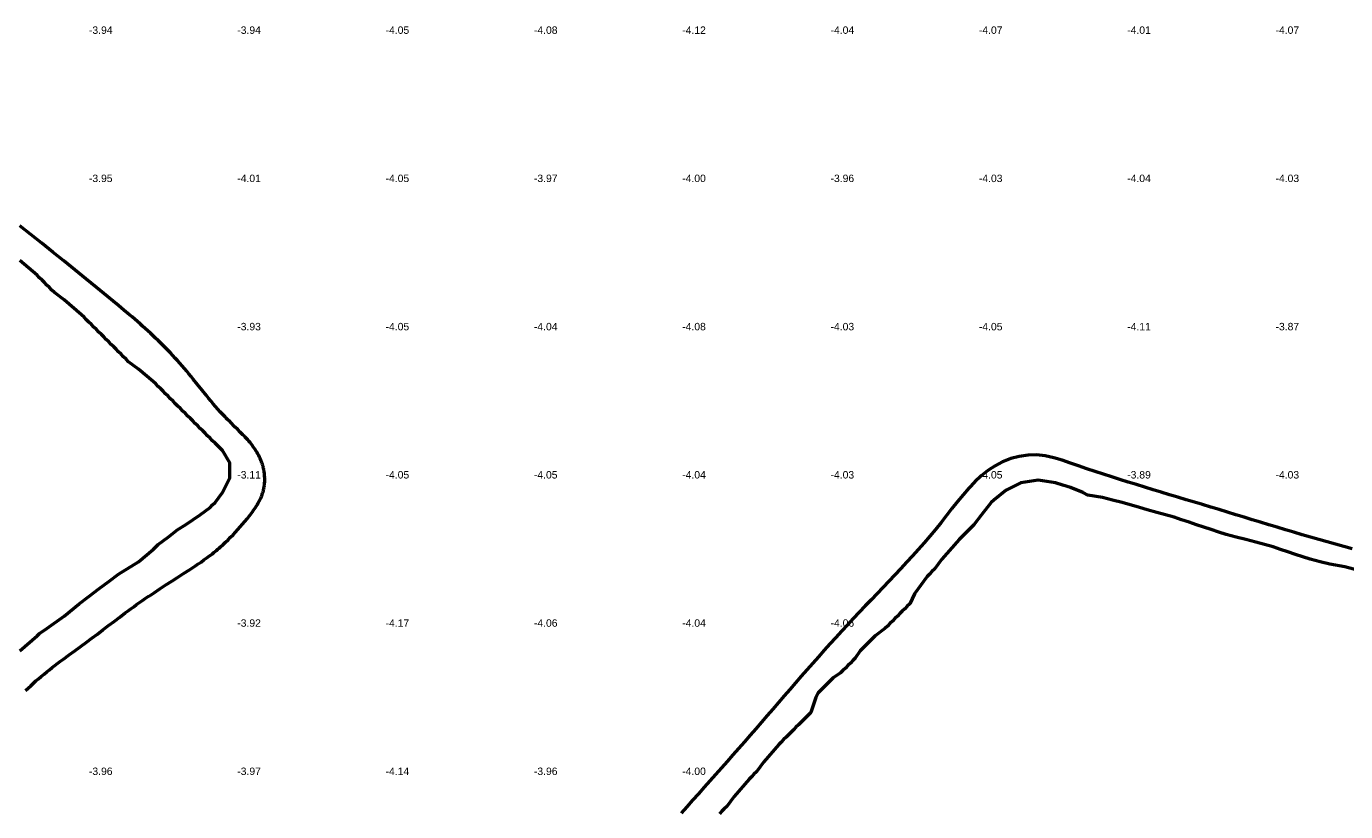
# Model space of a CAD drawing. Header units: metres. Extents: x 239209 to 240490, y 582227 to 583974.
# Tile 28 of 42: x 239857 to 240124, y 582569 to 582728. Entities that reach past the tile are written whole.
import ezdxf

# ---------------------------------------------------------------- set-up
doc = ezdxf.new("R2010")
doc.units = ezdxf.units.M
for name, color, linetype, lineweight in [('B-WE-GW-WATERGANG_BODEM-G', 90, 'Continuous', 18), ('B-WE-SURFACE-GRENS-G', 150, 'Continuous', 18), ('TM-SURFACE-TIN-LABELPeiling axel', 7, 'Continuous', 18)]:
    doc.layers.add(name, color=color, linetype=linetype, lineweight=lineweight)
doc.styles.get("Standard").update_dxf_attribs({"font": 'arial.ttf'})

# ---------------------------------------------------------------- blocks, each defined once
blk = doc.blocks.new('*U352')
at = {"layer": 'TM-SURFACE-TIN-LABELPeiling axel', "color": 7, "linetype": 'Continuous', "lineweight": 18, "insert": (239869.99, 582577.09, -3.96), "char_height": 1.5, "attachment_point": 4}
blk.add_mtext('{\\fArial|b0|i0|c0|p34;-3.96}', dxfattribs=at)
blk = doc.blocks.new('*U353')
at = {"layer": 'TM-SURFACE-TIN-LABELPeiling axel', "color": 7, "linetype": 'Continuous', "lineweight": 18, "insert": (239869.99, 582697.09, -3.95), "char_height": 1.5, "attachment_point": 4}
blk.add_mtext('{\\fArial|b0|i0|c0|p34;-3.95}', dxfattribs=at)
blk = doc.blocks.new('*U354')
at = {"layer": 'TM-SURFACE-TIN-LABELPeiling axel', "color": 7, "linetype": 'Continuous', "lineweight": 18, "insert": (239869.99, 582727.09, -3.94), "char_height": 1.5, "attachment_point": 4}
blk.add_mtext('{\\fArial|b0|i0|c0|p34;-3.94}', dxfattribs=at)
blk = doc.blocks.new('*U375')
at = {"layer": 'TM-SURFACE-TIN-LABELPeiling axel', "color": 7, "linetype": 'Continuous', "lineweight": 18, "insert": (239899.99, 582577.09, -3.97), "char_height": 1.5, "attachment_point": 4}
blk.add_mtext('{\\fArial|b0|i0|c0|p34;-3.97}', dxfattribs=at)
blk = doc.blocks.new('*U376')
at = {"layer": 'TM-SURFACE-TIN-LABELPeiling axel', "color": 7, "linetype": 'Continuous', "lineweight": 18, "insert": (239899.99, 582607.09, -3.92), "char_height": 1.5, "attachment_point": 4}
blk.add_mtext('{\\fArial|b0|i0|c0|p34;-3.92}', dxfattribs=at)
blk = doc.blocks.new('*U377')
at = {"layer": 'TM-SURFACE-TIN-LABELPeiling axel', "color": 7, "linetype": 'Continuous', "lineweight": 18, "insert": (239899.99, 582637.09, -3.11), "char_height": 1.5, "attachment_point": 4}
blk.add_mtext('{\\fArial|b0|i0|c0|p34;-3.11}', dxfattribs=at)
blk = doc.blocks.new('*U378')
at = {"layer": 'TM-SURFACE-TIN-LABELPeiling axel', "color": 7, "linetype": 'Continuous', "lineweight": 18, "insert": (239899.99, 582667.09, -3.93), "char_height": 1.5, "attachment_point": 4}
blk.add_mtext('{\\fArial|b0|i0|c0|p34;-3.93}', dxfattribs=at)
blk = doc.blocks.new('*U379')
at = {"layer": 'TM-SURFACE-TIN-LABELPeiling axel', "color": 7, "linetype": 'Continuous', "lineweight": 18, "insert": (239899.99, 582697.09, -4.01), "char_height": 1.5, "attachment_point": 4}
blk.add_mtext('{\\fArial|b0|i0|c0|p34;-4.01}', dxfattribs=at)
blk = doc.blocks.new('*U380')
at = {"layer": 'TM-SURFACE-TIN-LABELPeiling axel', "color": 7, "linetype": 'Continuous', "lineweight": 18, "insert": (239899.99, 582727.09, -3.94), "char_height": 1.5, "attachment_point": 4}
blk.add_mtext('{\\fArial|b0|i0|c0|p34;-3.94}', dxfattribs=at)
blk = doc.blocks.new('*U400')
at = {"layer": 'TM-SURFACE-TIN-LABELPeiling axel', "color": 7, "linetype": 'Continuous', "lineweight": 18, "insert": (239929.99, 582577.09, -4.14), "char_height": 1.5, "attachment_point": 4}
blk.add_mtext('{\\fArial|b0|i0|c0|p34;-4.14}', dxfattribs=at)
blk = doc.blocks.new('*U401')
at = {"layer": 'TM-SURFACE-TIN-LABELPeiling axel', "color": 7, "linetype": 'Continuous', "lineweight": 18, "insert": (239929.99, 582607.09, -4.17), "char_height": 1.5, "attachment_point": 4}
blk.add_mtext('{\\fArial|b0|i0|c0|p34;-4.17}', dxfattribs=at)
blk = doc.blocks.new('*U402')
at = {"layer": 'TM-SURFACE-TIN-LABELPeiling axel', "color": 7, "linetype": 'Continuous', "lineweight": 18, "insert": (239929.99, 582637.09, -4.05), "char_height": 1.5, "attachment_point": 4}
blk.add_mtext('{\\fArial|b0|i0|c0|p34;-4.05}', dxfattribs=at)
blk = doc.blocks.new('*U403')
at = {"layer": 'TM-SURFACE-TIN-LABELPeiling axel', "color": 7, "linetype": 'Continuous', "lineweight": 18, "insert": (239929.99, 582667.09, -4.05), "char_height": 1.5, "attachment_point": 4}
blk.add_mtext('{\\fArial|b0|i0|c0|p34;-4.05}', dxfattribs=at)
blk = doc.blocks.new('*U404')
at = {"layer": 'TM-SURFACE-TIN-LABELPeiling axel', "color": 7, "linetype": 'Continuous', "lineweight": 18, "insert": (239929.99, 582697.09, -4.05), "char_height": 1.5, "attachment_point": 4}
blk.add_mtext('{\\fArial|b0|i0|c0|p34;-4.05}', dxfattribs=at)
blk = doc.blocks.new('*U405')
at = {"layer": 'TM-SURFACE-TIN-LABELPeiling axel', "color": 7, "linetype": 'Continuous', "lineweight": 18, "insert": (239929.99, 582727.09, -4.05), "char_height": 1.5, "attachment_point": 4}
blk.add_mtext('{\\fArial|b0|i0|c0|p34;-4.05}', dxfattribs=at)
blk = doc.blocks.new('*U424')
at = {"layer": 'TM-SURFACE-TIN-LABELPeiling axel', "color": 7, "linetype": 'Continuous', "lineweight": 18, "insert": (239959.99, 582577.09, -3.96), "char_height": 1.5, "attachment_point": 4}
blk.add_mtext('{\\fArial|b0|i0|c0|p34;-3.96}', dxfattribs=at)
blk = doc.blocks.new('*U425')
at = {"layer": 'TM-SURFACE-TIN-LABELPeiling axel', "color": 7, "linetype": 'Continuous', "lineweight": 18, "insert": (239959.99, 582607.09, -4.06), "char_height": 1.5, "attachment_point": 4}
blk.add_mtext('{\\fArial|b0|i0|c0|p34;-4.06}', dxfattribs=at)
blk = doc.blocks.new('*U426')
at = {"layer": 'TM-SURFACE-TIN-LABELPeiling axel', "color": 7, "linetype": 'Continuous', "lineweight": 18, "insert": (239959.99, 582637.09, -4.05), "char_height": 1.5, "attachment_point": 4}
blk.add_mtext('{\\fArial|b0|i0|c0|p34;-4.05}', dxfattribs=at)
blk = doc.blocks.new('*U427')
at = {"layer": 'TM-SURFACE-TIN-LABELPeiling axel', "color": 7, "linetype": 'Continuous', "lineweight": 18, "insert": (239959.99, 582667.09, -4.04), "char_height": 1.5, "attachment_point": 4}
blk.add_mtext('{\\fArial|b0|i0|c0|p34;-4.04}', dxfattribs=at)
blk = doc.blocks.new('*U428')
at = {"layer": 'TM-SURFACE-TIN-LABELPeiling axel', "color": 7, "linetype": 'Continuous', "lineweight": 18, "insert": (239959.99, 582697.09, -3.97), "char_height": 1.5, "attachment_point": 4}
blk.add_mtext('{\\fArial|b0|i0|c0|p34;-3.97}', dxfattribs=at)
blk = doc.blocks.new('*U429')
at = {"layer": 'TM-SURFACE-TIN-LABELPeiling axel', "color": 7, "linetype": 'Continuous', "lineweight": 18, "insert": (239959.99, 582727.09, -4.08), "char_height": 1.5, "attachment_point": 4}
blk.add_mtext('{\\fArial|b0|i0|c0|p34;-4.08}', dxfattribs=at)
blk = doc.blocks.new('*U448')
at = {"layer": 'TM-SURFACE-TIN-LABELPeiling axel', "color": 7, "linetype": 'Continuous', "lineweight": 18, "insert": (239989.99, 582577.09, -4), "char_height": 1.5, "attachment_point": 4}
blk.add_mtext('{\\fArial|b0|i0|c0|p34;-4.00}', dxfattribs=at)
blk = doc.blocks.new('*U449')
at = {"layer": 'TM-SURFACE-TIN-LABELPeiling axel', "color": 7, "linetype": 'Continuous', "lineweight": 18, "insert": (239989.99, 582607.09, -4.04), "char_height": 1.5, "attachment_point": 4}
blk.add_mtext('{\\fArial|b0|i0|c0|p34;-4.04}', dxfattribs=at)
blk = doc.blocks.new('*U450')
at = {"layer": 'TM-SURFACE-TIN-LABELPeiling axel', "color": 7, "linetype": 'Continuous', "lineweight": 18, "insert": (239989.99, 582637.09, -4.04), "char_height": 1.5, "attachment_point": 4}
blk.add_mtext('{\\fArial|b0|i0|c0|p34;-4.04}', dxfattribs=at)
blk = doc.blocks.new('*U451')
at = {"layer": 'TM-SURFACE-TIN-LABELPeiling axel', "color": 7, "linetype": 'Continuous', "lineweight": 18, "insert": (239989.99, 582667.09, -4.08), "char_height": 1.5, "attachment_point": 4}
blk.add_mtext('{\\fArial|b0|i0|c0|p34;-4.08}', dxfattribs=at)
blk = doc.blocks.new('*U452')
at = {"layer": 'TM-SURFACE-TIN-LABELPeiling axel', "color": 7, "linetype": 'Continuous', "lineweight": 18, "insert": (239989.99, 582697.09, -4), "char_height": 1.5, "attachment_point": 4}
blk.add_mtext('{\\fArial|b0|i0|c0|p34;-4.00}', dxfattribs=at)
blk = doc.blocks.new('*U453')
at = {"layer": 'TM-SURFACE-TIN-LABELPeiling axel', "color": 7, "linetype": 'Continuous', "lineweight": 18, "insert": (239989.99, 582727.09, -4.12), "char_height": 1.5, "attachment_point": 4}
blk.add_mtext('{\\fArial|b0|i0|c0|p34;-4.12}', dxfattribs=at)
blk = doc.blocks.new('*U468')
at = {"layer": 'TM-SURFACE-TIN-LABELPeiling axel', "color": 7, "linetype": 'Continuous', "lineweight": 18, "insert": (240019.99, 582607.09, -4.06), "char_height": 1.5, "attachment_point": 4}
blk.add_mtext('{\\fArial|b0|i0|c0|p34;-4.06}', dxfattribs=at)
blk = doc.blocks.new('*U469')
at = {"layer": 'TM-SURFACE-TIN-LABELPeiling axel', "color": 7, "linetype": 'Continuous', "lineweight": 18, "insert": (240019.99, 582637.09, -4.03), "char_height": 1.5, "attachment_point": 4}
blk.add_mtext('{\\fArial|b0|i0|c0|p34;-4.03}', dxfattribs=at)
blk = doc.blocks.new('*U470')
at = {"layer": 'TM-SURFACE-TIN-LABELPeiling axel', "color": 7, "linetype": 'Continuous', "lineweight": 18, "insert": (240019.99, 582667.09, -4.03), "char_height": 1.5, "attachment_point": 4}
blk.add_mtext('{\\fArial|b0|i0|c0|p34;-4.03}', dxfattribs=at)
blk = doc.blocks.new('*U471')
at = {"layer": 'TM-SURFACE-TIN-LABELPeiling axel', "color": 7, "linetype": 'Continuous', "lineweight": 18, "insert": (240019.99, 582697.09, -3.96), "char_height": 1.5, "attachment_point": 4}
blk.add_mtext('{\\fArial|b0|i0|c0|p34;-3.96}', dxfattribs=at)
blk = doc.blocks.new('*U472')
at = {"layer": 'TM-SURFACE-TIN-LABELPeiling axel', "color": 7, "linetype": 'Continuous', "lineweight": 18, "insert": (240019.99, 582727.09, -4.04), "char_height": 1.5, "attachment_point": 4}
blk.add_mtext('{\\fArial|b0|i0|c0|p34;-4.04}', dxfattribs=at)
blk = doc.blocks.new('*U486')
at = {"layer": 'TM-SURFACE-TIN-LABELPeiling axel', "color": 7, "linetype": 'Continuous', "lineweight": 18, "insert": (240049.99, 582637.09, -4.05), "char_height": 1.5, "attachment_point": 4}
blk.add_mtext('{\\fArial|b0|i0|c0|p34;-4.05}', dxfattribs=at)
blk = doc.blocks.new('*U487')
at = {"layer": 'TM-SURFACE-TIN-LABELPeiling axel', "color": 7, "linetype": 'Continuous', "lineweight": 18, "insert": (240049.99, 582667.09, -4.05), "char_height": 1.5, "attachment_point": 4}
blk.add_mtext('{\\fArial|b0|i0|c0|p34;-4.05}', dxfattribs=at)
blk = doc.blocks.new('*U488')
at = {"layer": 'TM-SURFACE-TIN-LABELPeiling axel', "color": 7, "linetype": 'Continuous', "lineweight": 18, "insert": (240049.99, 582697.09, -4.03), "char_height": 1.5, "attachment_point": 4}
blk.add_mtext('{\\fArial|b0|i0|c0|p34;-4.03}', dxfattribs=at)
blk = doc.blocks.new('*U489')
at = {"layer": 'TM-SURFACE-TIN-LABELPeiling axel', "color": 7, "linetype": 'Continuous', "lineweight": 18, "insert": (240049.99, 582727.09, -4.07), "char_height": 1.5, "attachment_point": 4}
blk.add_mtext('{\\fArial|b0|i0|c0|p34;-4.07}', dxfattribs=at)
blk = doc.blocks.new('*U506')
at = {"layer": 'TM-SURFACE-TIN-LABELPeiling axel', "color": 7, "linetype": 'Continuous', "lineweight": 18, "insert": (240079.99, 582637.09, -3.89), "char_height": 1.5, "attachment_point": 4}
blk.add_mtext('{\\fArial|b0|i0|c0|p34;-3.89}', dxfattribs=at)
blk = doc.blocks.new('*U507')
at = {"layer": 'TM-SURFACE-TIN-LABELPeiling axel', "color": 7, "linetype": 'Continuous', "lineweight": 18, "insert": (240079.99, 582667.09, -4.11), "char_height": 1.5, "attachment_point": 4}
blk.add_mtext('{\\fArial|b0|i0|c0|p34;-4.11}', dxfattribs=at)
blk = doc.blocks.new('*U508')
at = {"layer": 'TM-SURFACE-TIN-LABELPeiling axel', "color": 7, "linetype": 'Continuous', "lineweight": 18, "insert": (240079.99, 582697.09, -4.04), "char_height": 1.5, "attachment_point": 4}
blk.add_mtext('{\\fArial|b0|i0|c0|p34;-4.04}', dxfattribs=at)
blk = doc.blocks.new('*U509')
at = {"layer": 'TM-SURFACE-TIN-LABELPeiling axel', "color": 7, "linetype": 'Continuous', "lineweight": 18, "insert": (240079.99, 582727.09, -4.01), "char_height": 1.5, "attachment_point": 4}
blk.add_mtext('{\\fArial|b0|i0|c0|p34;-4.01}', dxfattribs=at)
blk = doc.blocks.new('*U533')
at = {"layer": 'TM-SURFACE-TIN-LABELPeiling axel', "color": 7, "linetype": 'Continuous', "lineweight": 18, "insert": (240109.99, 582637.09, -4.03), "char_height": 1.5, "attachment_point": 4}
blk.add_mtext('{\\fArial|b0|i0|c0|p34;-4.03}', dxfattribs=at)
blk = doc.blocks.new('*U534')
at = {"layer": 'TM-SURFACE-TIN-LABELPeiling axel', "color": 7, "linetype": 'Continuous', "lineweight": 18, "insert": (240109.99, 582667.09, -3.87), "char_height": 1.5, "attachment_point": 4}
blk.add_mtext('{\\fArial|b0|i0|c0|p34;-3.87}', dxfattribs=at)
blk = doc.blocks.new('*U535')
at = {"layer": 'TM-SURFACE-TIN-LABELPeiling axel', "color": 7, "linetype": 'Continuous', "lineweight": 18, "insert": (240109.99, 582697.09, -4.03), "char_height": 1.5, "attachment_point": 4}
blk.add_mtext('{\\fArial|b0|i0|c0|p34;-4.03}', dxfattribs=at)
blk = doc.blocks.new('*U536')
at = {"layer": 'TM-SURFACE-TIN-LABELPeiling axel', "color": 7, "linetype": 'Continuous', "lineweight": 18, "insert": (240109.99, 582727.09, -4.07), "char_height": 1.5, "attachment_point": 4}
blk.add_mtext('{\\fArial|b0|i0|c0|p34;-4.07}', dxfattribs=at)

msp = doc.modelspace()

# ---------------------------------------------------------------- linework, layer by layer
at = {"layer": 'B-WE-GW-WATERGANG_BODEM-G', "lineweight": 50}
for points in [[(239857.15, 582593.48, -3.97), (239858.21, 582594.42, -3.94), (239859.28, 582595.37, -3.93), (239859.81, 582595.83, -3.95), (239860.35, 582596.3, -3.96), (239860.9, 582596.75, -3.95), (239861.45, 582597.2, -3.93), (239862, 582597.65, -3.94), (239862.56, 582598.09, -3.94), (239863.12, 582598.52, -3.92), (239863.69, 582598.95, -3.91), (239864.25, 582599.38, -3.92), (239864.82, 582599.81, -3.9), (239865.96, 582600.65, -3.87), (239867.11, 582601.49, -3.89), (239869.41, 582603.16, -3.86), (239870.55, 582604.01, -3.85), (239871.69, 582604.86, -3.89), (239872.82, 582605.72, -3.89), (239873.95, 582606.58, -3.88), (239875.08, 582607.44, -3.9), (239876.21, 582608.3, -3.92), (239877.35, 582609.15, -3.95), (239877.92, 582609.58, -3.95), (239878.49, 582610, -3.96), (239879.06, 582610.41, -3.96), (239879.64, 582610.83, -3.98), (239880.22, 582611.24, -3.99), (239880.8, 582611.64, -3.99), (239881.39, 582612.05, -3.98), (239881.97, 582612.45, -3.97), (239882.56, 582612.84, -3.97), (239883.15, 582613.24, -3.96), (239884.34, 582614.02, -3.98), (239885.53, 582614.8, -3.95), (239886.73, 582615.57, -3.94), (239887.92, 582616.33, -3.93), (239889.12, 582617.1, -3.96), (239890.32, 582617.87, -3.97), (239890.91, 582618.26, -3.94), (239891.51, 582618.65, -3.94), (239892.1, 582619.05, -3.95), (239892.68, 582619.45, -3.94), (239893.26, 582619.86, -3.94), (239893.83, 582620.28, -3.95), (239894.12, 582620.49, -3.95), (239894.4, 582620.7, -3.98), (239894.68, 582620.92, -4), (239894.95, 582621.14, -4.04), (239895.23, 582621.36, -4.06), (239895.5, 582621.59, -4.08), (239895.78, 582621.81, -4.09), (239896.05, 582622.04, -4.09), (239896.32, 582622.27, -4.05), (239896.58, 582622.51, -4.01), (239897.11, 582622.98, -3.93), (239897.63, 582623.46, -3.83), (239898.14, 582623.95, -3.82), (239898.64, 582624.45, -3.8), (239899.14, 582624.96, -3.78), (239899.63, 582625.48, -3.75), (239900.11, 582626.01, -3.74), (239900.59, 582626.54, -3.69), (239901.06, 582627.08, -3.67), (239901.52, 582627.63, -3.56), (239901.97, 582628.19, -3.45), (239902.42, 582628.76, -3.46), (239902.64, 582629.05, -3.53), (239902.86, 582629.34, -3.58), (239903.07, 582629.63, -3.61), (239903.28, 582629.92, -3.62), (239903.49, 582630.22, -3.63), (239903.69, 582630.51, -3.65), (239903.88, 582630.82, -3.66), (239904.07, 582631.12, -3.68), (239904.25, 582631.43, -3.7), (239904.42, 582631.74, -3.73), (239904.58, 582632.06, -3.77), (239904.74, 582632.38, -3.8), (239904.81, 582632.54, -3.81), (239904.88, 582632.71, -3.82), (239904.94, 582632.87, -3.83), (239905, 582633.03, -3.84), (239905.06, 582633.2, -3.85), (239905.12, 582633.37, -3.86), (239905.17, 582633.54, -3.87), (239905.22, 582633.71, -3.88), (239905.27, 582633.88, -3.89), (239905.31, 582634.05, -3.9), (239905.35, 582634.23, -3.9), (239905.39, 582634.4, -3.9), (239905.42, 582634.58, -3.9), (239905.45, 582634.75, -3.9), (239905.47, 582634.93, -3.91), (239905.49, 582635.11, -3.91), (239905.51, 582635.29, -3.92), (239905.52, 582635.47, -3.93), (239905.54, 582635.65, -3.94), (239905.54, 582635.83, -3.94), (239905.55, 582636.01, -3.95), (239905.55, 582636.19, -3.95), (239905.55, 582636.37, -3.95), (239905.54, 582636.55, -3.95), (239905.53, 582636.73, -3.95), (239905.52, 582636.92, -3.95), (239905.51, 582637.1, -3.95), (239905.49, 582637.28, -3.94), (239905.47, 582637.46, -3.94), (239905.44, 582637.64, -3.93), (239905.41, 582637.82, -3.92), (239905.38, 582637.99, -3.92), (239905.35, 582638.17, -3.91), (239905.31, 582638.35, -3.91), (239905.27, 582638.52, -3.9), (239905.23, 582638.7, -3.89), (239905.19, 582638.87, -3.88), (239905.14, 582639.05, -3.88), (239905.09, 582639.22, -3.88), (239905.03, 582639.39, -3.88), (239904.98, 582639.55, -3.88), (239904.92, 582639.72, -3.87), (239904.85, 582639.89, -3.87), (239904.79, 582640.05, -3.86), (239904.65, 582640.37, -3.86), (239904.5, 582640.69, -3.85), (239904.35, 582641.01, -3.85), (239904.18, 582641.31, -3.83), (239904, 582641.62, -3.82), (239903.82, 582641.91, -3.81), (239903.63, 582642.21, -3.8), (239903.43, 582642.5, -3.79), (239903.22, 582642.78, -3.78), (239903.01, 582643.07, -3.78), (239902.79, 582643.34, -3.79), (239902.57, 582643.62, -3.8), (239902.34, 582643.89, -3.79), (239902.1, 582644.16, -3.78), (239901.86, 582644.43, -3.78), (239901.62, 582644.7, -3.79), (239901.37, 582644.96, -3.79), (239901.12, 582645.22, -3.8), (239900.61, 582645.74, -3.83), (239900.09, 582646.25, -3.86), (239899.57, 582646.76, -3.85), (239898.53, 582647.79, -3.96), (239898.01, 582648.3, -4.03), (239897.76, 582648.56, -4.02), (239897.51, 582648.82, -4.02), (239897.01, 582649.35, -4.01), (239896.52, 582649.88, -3.99), (239896.04, 582650.42, -3.96), (239895.57, 582650.96, -3.9), (239895.11, 582651.5, -3.82), (239894.65, 582652.05, -3.73), (239894.2, 582652.6, -3.63), (239893.75, 582653.15, -3.59), (239892.86, 582654.25, -3.54), (239891.98, 582655.36, -3.47), (239891.1, 582656.46, -3.68), (239890.66, 582657.01, -3.76), (239890.21, 582657.55, -3.79), (239889.76, 582658.1, -3.84), (239889.31, 582658.63, -3.87), (239888.85, 582659.17, -3.89), (239888.39, 582659.7, -3.9), (239887.92, 582660.22, -3.9), (239887.44, 582660.74, -3.9), (239886.96, 582661.26, -3.91), (239886.48, 582661.77, -3.94), (239885.99, 582662.28, -3.95), (239885.49, 582662.78, -3.94), (239884.99, 582663.29, -3.94), (239884.49, 582663.78, -3.95), (239883.98, 582664.28, -3.95), (239883.47, 582664.77, -3.97), (239882.95, 582665.25, -4), (239882.43, 582665.74, -4), (239881.91, 582666.22, -3.99), (239881.38, 582666.7, -3.98), (239880.85, 582667.17, -3.97), (239880.32, 582667.64, -3.98), (239879.78, 582668.11, -4.01), (239879.25, 582668.58, -4.08), (239878.71, 582669.05, -4.11), (239878.16, 582669.51, -4.1), (239877.07, 582670.44, -4.07), (239875.98, 582671.35, -4.05), (239874.87, 582672.27, -4.01), (239873.77, 582673.17, -3.96), (239871.55, 582674.98, -4.03), (239869.33, 582676.78, -4.03), (239867.11, 582678.58, -3.99), (239864.9, 582680.38, -4.04), (239862.68, 582682.17, -4), (239860.47, 582683.96, -3.99), (239858.25, 582685.73, -3.95), (239856.04, 582687.5, -3.95)], [(240125.51, 582622.11, -3.87), (240123.81, 582622.57, -3.87), (240122.12, 582623.04, -3.89), (240120.43, 582623.51, -3.88), (240118.75, 582623.99, -3.86), (240117.06, 582624.48, -3.88), (240115.38, 582624.97, -3.86), (240113.69, 582625.47, -3.89), (240112.01, 582625.97, -3.89), (240110.33, 582626.48, -3.89), (240108.65, 582626.98, -3.92), (240106.98, 582627.49, -3.89), (240105.3, 582628, -4.02), (240103.62, 582628.51, -3.99), (240101.95, 582629.03, -3.94), (240100.27, 582629.54, -3.92), (240098.6, 582630.05, -3.9), (240096.92, 582630.56, -3.87), (240095.25, 582631.06, -3.97), (240093.58, 582631.57, -3.91), (240091.91, 582632.07, -3.93), (240090.23, 582632.57, -3.9), (240088.56, 582633.07, -3.89), (240086.89, 582633.58, -3.87), (240085.22, 582634.08, -3.85), (240083.54, 582634.59, -3.86), (240081.87, 582635.11, -3.87), (240080.2, 582635.62, -3.87), (240078.53, 582636.15, -3.89), (240076.86, 582636.68, -3.88), (240075.18, 582637.22, -3.87), (240073.51, 582637.77, -3.89), (240071.84, 582638.33, -3.83), (240070.16, 582638.89, -3.82), (240068.49, 582639.47, -3.83), (240066.81, 582640.05, -3.84), (240065.13, 582640.56, -3.82), (240063.42, 582640.94, -3.8), (240061.69, 582641.14, -3.92), (240059.93, 582641.1, -3.92), (240058.17, 582640.84, -3.88), (240056.45, 582640.38, -3.89), (240054.8, 582639.73, -3.91), (240053.26, 582638.92, -3.91), (240051.82, 582637.97, -3.91), (240050.46, 582636.88, -3.94), (240049.19, 582635.69, -3.92), (240047.97, 582634.41, -3.92), (240046.8, 582633.07, -3.94), (240045.66, 582631.68, -3.93), (240044.55, 582630.27, -3.92), (240043.44, 582628.84, -3.91), (240042.33, 582627.43, -3.88), (240041.2, 582626.04, -3.78), (240040.06, 582624.68, -3.78), (240038.9, 582623.33, -3.8), (240037.74, 582622.01, -3.8), (240036.56, 582620.7, -3.76), (240035.38, 582619.4, -3.72), (240034.19, 582618.12, -3.68), (240032.99, 582616.85, -3.71), (240031.79, 582615.58, -3.69), (240030.59, 582614.32, -3.7), (240029.39, 582613.07, -3.8), (240028.18, 582611.81, -3.82), (240026.98, 582610.56, -3.87), (240025.78, 582609.3, -3.89), (240024.58, 582608.03, -3.96), (240023.4, 582606.76, -4.02), (240022.21, 582605.48, -4.04), (240021.04, 582604.19, -4.04), (240019.86, 582602.9, -4.01), (240018.7, 582601.59, -3.96), (240017.53, 582600.28, -3.94), (240016.38, 582598.97, -3.93), (240015.22, 582597.65, -3.87), (240014.07, 582596.33, -3.82), (240012.92, 582595, -3.85), (240011.77, 582593.68, -3.89), (240010.62, 582592.35, -3.87), (240009.47, 582591.02, -3.86), (240008.32, 582589.69, -3.84), (240007.17, 582588.36, -3.86), (240006.02, 582587.03, -3.93), (240004.87, 582585.7, -3.87), (240003.72, 582584.38, -3.87), (240002.56, 582583.06, -3.85), (240001.4, 582581.74, -3.85), (240000.24, 582580.42, -3.85), (239999.08, 582579.11, -3.86), (239997.91, 582577.8, -3.86), (239996.75, 582576.48, -3.87), (239995.59, 582575.17, -3.87), (239994.42, 582573.86, -3.87), (239993.26, 582572.55, -3.86), (239992.1, 582571.23, -3.88), (239990.95, 582569.92, -3.85), (239989.79, 582568.6, -3.82)]]:
    msp.add_polyline3d(points, dxfattribs=at)
at = {"layer": 'B-WE-SURFACE-GRENS-G', "linetype": 'ByBlock', "lineweight": 50}
for points in [[(239856, 582601.5, -2.87), (239859.5, 582604.5, -2.8), (239860, 582605, -2.76), (239861.5, 582606, -2.74), (239865, 582608.5, -2.79), (239868, 582611, -2.8), (239870, 582612.5, -2.82), (239872, 582614, -2.85), (239874, 582615.5, -2.8), (239876, 582617, -2.75), (239880, 582619.5, -2.88), (239883, 582622, -2.93), (239883.5, 582622.5, -2.88), (239884, 582623, -2.83), (239886, 582624.5, -2.85), (239888, 582626, -2.86), (239889.5, 582627, -2.85), (239891, 582628, -2.85), (239892.5, 582629, -2.88), (239894.5, 582630.5, -2.88), (239895, 582631, -2.86), (239895.5, 582631.5, -2.83), (239897, 582633.5, -2.71), (239898.5, 582636.5, -2.71), (239898.5, 582639.5, -2.82), (239897, 582642, -2.75), (239896.5, 582642.5, -2.73), (239896, 582643, -2.72), (239895.5, 582643.5, -2.73), (239895, 582644, -2.74), (239894.5, 582644.5, -2.75), (239894, 582645, -2.75), (239893.5, 582645.5, -2.76), (239893, 582646, -2.77), (239892.5, 582646.5, -2.73), (239892, 582647, -2.69), (239891.5, 582647.5, -2.72), (239891, 582648, -2.74), (239890.5, 582648.5, -2.76), (239890, 582649, -2.78), (239889.5, 582649.5, -2.75), (239889, 582650, -2.73), (239888.5, 582650.5, -2.73), (239888, 582651, -2.73), (239887.5, 582651.5, -2.73), (239887, 582652, -2.73), (239886.5, 582652.5, -2.73), (239886, 582653, -2.73), (239885.5, 582653.5, -2.74), (239885, 582654, -2.75), (239884.5, 582654.5, -2.76), (239884, 582655, -2.78), (239883.5, 582655.5, -2.77), (239883, 582656, -2.76), (239880, 582658.5, -2.71), (239878, 582660, -2.67), (239877.5, 582660.5, -2.67), (239877, 582661, -2.66), (239876.5, 582661.5, -2.69), (239876, 582662, -2.71), (239875.5, 582662.5, -2.72), (239875, 582663, -2.73), (239874.5, 582663.5, -2.74), (239874, 582664, -2.75), (239873.5, 582664.5, -2.76), (239873, 582665, -2.78), (239872.5, 582665.5, -2.75), (239872, 582666, -2.73), (239871.5, 582666.5, -2.73), (239871, 582667, -2.72), (239870.5, 582667.5, -2.73), (239870, 582668, -2.75), (239869.5, 582668.5, -2.73), (239869, 582669, -2.7), (239868.5, 582669.5, -2.7), (239865, 582672.5, -2.69), (239863, 582674, -2.69), (239862.5, 582674.5, -2.69), (239862, 582675, -2.69), (239861.5, 582675.5, -2.71), (239861, 582676, -2.72), (239860.5, 582676.5, -2.73), (239860, 582677, -2.74), (239859.5, 582677.5, -2.73), (239856, 582680.5, -2.74)], [(240127.5, 582617.5, -2.78), (240124, 582618.5, -2.76), (240121, 582619, -2.77), (240119, 582619.5, -2.75), (240117, 582620, -2.72), (240115.5, 582620.5, -2.82), (240114, 582621, -2.91), (240112.5, 582621.5, -2.82), (240111, 582622, -2.73), (240109.5, 582622.5, -2.83), (240106, 582623.5, -2.83), (240104, 582624, -2.73), (240102, 582624.5, -2.75), (240100, 582625, -2.78), (240098.5, 582625.5, -2.73), (240097, 582626, -2.68), (240095.5, 582626.5, -2.75), (240094, 582627, -2.82), (240092.5, 582627.5, -2.73), (240091, 582628, -2.63), (240089.5, 582628.5, -2.71), (240086, 582629.5, -2.79), (240084, 582630, -2.78), (240082.5, 582630.5, -2.78), (240079, 582631.5, -2.75), (240077, 582632, -2.7), (240075, 582632.5, -2.71), (240072, 582633, -2.63), (240071, 582633.5, -2.68), (240068.5, 582634.5, -2.66), (240067, 582635, -2.59), (240065.5, 582635.5, -2.58), (240062, 582636, -2.61), (240058.5, 582635.5, -2.61), (240055.5, 582634, -2.69), (240053, 582632, -2.87), (240052.5, 582631.5, -2.8), (240050.5, 582629, -2.77), (240049, 582627, -2.82), (240048.5, 582626.5, -2.83), (240048, 582626, -2.85), (240047.5, 582625.5, -2.83), (240047, 582625, -2.81), (240046.5, 582624.5, -2.81), (240046, 582624, -2.82), (240045.5, 582623.5, -2.79), (240042.5, 582620, -2.73), (240041, 582618, -2.75), (240040.5, 582617.5, -2.8), (240040, 582617, -2.85), (240039.5, 582616.5, -2.93), (240037, 582613, -2.94), (240036.5, 582612, -2.91), (240036, 582611, -2.88), (240035.5, 582610.5, -2.89), (240035, 582610, -2.89), (240034.5, 582609.5, -2.87), (240034, 582609, -2.85), (240033.5, 582608.5, -2.83), (240033, 582608, -2.81), (240032.5, 582607.5, -2.79), (240032, 582607, -2.77), (240031.5, 582606.5, -2.76), (240031, 582606, -2.75), (240029, 582604.5, -2.8), (240026, 582601.5, -2.83), (240025, 582600, -2.82), (240024.5, 582599.5, -2.83), (240024, 582599, -2.85), (240023.5, 582598.5, -2.87), (240023, 582598, -2.89), (240022.5, 582597.5, -2.89), (240022, 582597, -2.89), (240020.5, 582596, -2.95), (240017.5, 582593, -3.02), (240017, 582592, -3), (240016, 582589, -2.9), (240015.5, 582588.5, -2.9), (240015, 582588, -2.9), (240014.5, 582587.5, -2.9), (240014, 582587, -2.89), (240013.5, 582586.5, -2.88), (240013, 582586, -2.88), (240012.5, 582585.5, -2.87), (240012, 582585, -2.86), (240011.5, 582584.5, -2.88), (240011, 582584, -2.89), (240010.5, 582583.5, -2.89), (240010, 582583, -2.88), (240009.5, 582582.5, -2.9), (240006.5, 582579, -2.91), (240005, 582577, -2.91), (240004.5, 582576.5, -2.92), (240004, 582576, -2.93), (240003.5, 582575.5, -2.94), (240000.5, 582572, -2.9), (239999, 582570, -2.87), (239998.5, 582569.5, -2.89), (239998, 582569, -2.91), (239997.5, 582568.5, -2.91)]]:
    msp.add_polyline3d(points, dxfattribs=at)

# ---------------------------------------------------------------- block references
at = {"layer": 'TM-SURFACE-TIN-LABELPeiling axel', "color": 7, "linetype": 'Continuous', "lineweight": 18}
for name in ['*U354', '*U380', '*U405', '*U429', '*U453', '*U472', '*U489', '*U509', '*U536', '*U353', '*U379', '*U404', '*U428', '*U452', '*U471', '*U488', '*U508', '*U535', '*U378', '*U403', '*U427', '*U451', '*U470', '*U487', '*U507', '*U534', '*U377', '*U402', '*U426', '*U450', '*U469', '*U486', '*U506', '*U533', '*U376', '*U401', '*U425', '*U449', '*U468', '*U352', '*U375', '*U400', '*U424', '*U448']:
    msp.add_blockref(name, (0, 0), dxfattribs=at)

doc.saveas('drawing.dxf')
